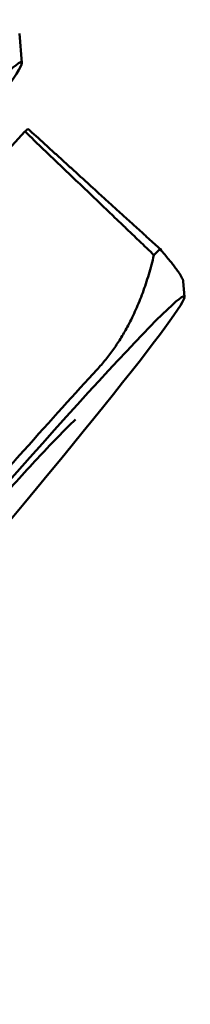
# Model space of a CAD drawing. Header units: millimetres. Extents: x 0 to 6049, y -120 to 1682.
# Tile 36 of 256: x 606.22 to 610.24, y 590.62 to 613.81. Entities that reach past the tile are written whole.
import ezdxf

# ---------------------------------------------------------------- set-up
doc = ezdxf.new("R2010")
doc.units = ezdxf.units.MM
doc.header["$LTSCALE"] = 2
doc.layers.add('Sichtbar (ISO)', color=7, linetype='Continuous', lineweight=50)

msp = doc.modelspace()

# ---------------------------------------------------------------- linework, layer by layer
at = {"layer": 'Sichtbar (ISO)'}
for p, q in [((606.271, 612.795), (606.218, 613.483)), ((606.344, 611.175), (604.274, 608.924)), ((610.104, 607.282), (610.076, 607.647))]:
    msp.add_line(p, q, dxfattribs=at)
for centre, major_axis, start_param, end_param in [((598.071, 603.247), (-8.195, -9.561), 2.508293, 6.916485), ((599.021, 602.432), (7.894, 9.209), 0.323768, 0.347606), ((602.212, 599.697), (7.774, 9.07), 0.309624, 0.361174)]:
    msp.add_ellipse(centre, major_axis=major_axis, ratio=0.031426, start_param=start_param, end_param=end_param, dxfattribs=at)
msp.add_ellipse((603.005, 599.017), major_axis=(7.094, 8.276), ratio=0.031426, dxfattribs=at)
for points, weights in [([(609.384, 608.268), (607.902, 609.687), (606.344, 611.175)], [1.00015187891, 1.00025748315, 1.00009121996]), ([(606.413, 611.242), (608.012, 609.789), (609.529, 608.41)], [1.00009573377, 1.0002702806, 1.00015667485]), ([(609.529, 608.41), (610.065, 607.787), (610.076, 607.647)], [1.23096562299, 1.273235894, 1.27550015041]), ([(608.041, 605.566), (608.989, 606.598), (609.384, 608.268)], [1.27927488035, 1.27927491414, 1.2314661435])]:
    msp.add_rational_spline(points, weights, degree=2, dxfattribs=at)
for points, knots in [([(597.805, 593.663), (598.325, 594.307), (598.918, 595.033), (599.782, 596.076), (600.003, 596.341), (601.093, 597.647), (602.017, 598.739), (603.876, 600.901), (604.798, 601.956), (605.88, 603.176), (606.099, 603.421), (606.952, 604.375), (607.535, 605.017), (608.041, 605.566)], [-1.746228, -1.746228, -1.746228, -1.746228, -1.410858, -1.410858, -1.299499, -1.299499, -0.872687, -0.872687, -0.445882, -0.445882, -0.334743, -0.334743, -0.000045, -0.000045, -0.000045, -0.000045]), ([(607.535, 604.391), (607.535, 604.391), (607.533, 604.39), (607.513, 604.372), (607.461, 604.325), (607.267, 604.136), (607.082, 603.947), (606.58, 603.414), (606.241, 603.046), (605.459, 602.179), (605.012, 601.676), (604.062, 600.594), (603.559, 600.015), (602.549, 598.841), (602.043, 598.246), (601.081, 597.103), (600.625, 596.556), (599.812, 595.566), (599.455, 595.124), (598.881, 594.397), (598.66, 594.108), (598.466, 593.839), (598.424, 593.776), (598.393, 593.728), (598.387, 593.719), (598.387, 593.719)], [3.363064, 3.363064, 3.363064, 3.363064, 3.388842, 3.388842, 3.527544, 3.527544, 3.779034, 3.779034, 4.083357, 4.083357, 4.398532, 4.398532, 4.716268, 4.716268, 5.034618, 5.034618, 5.352654, 5.352654, 5.668939, 5.668939, 5.977966, 5.977966, 6.108366, 6.108366, 6.163662, 6.163662, 6.163662, 6.163662])]:
    msp.add_open_spline(points, degree=3, knots=knots, dxfattribs=at)

doc.saveas('drawing.dxf')
